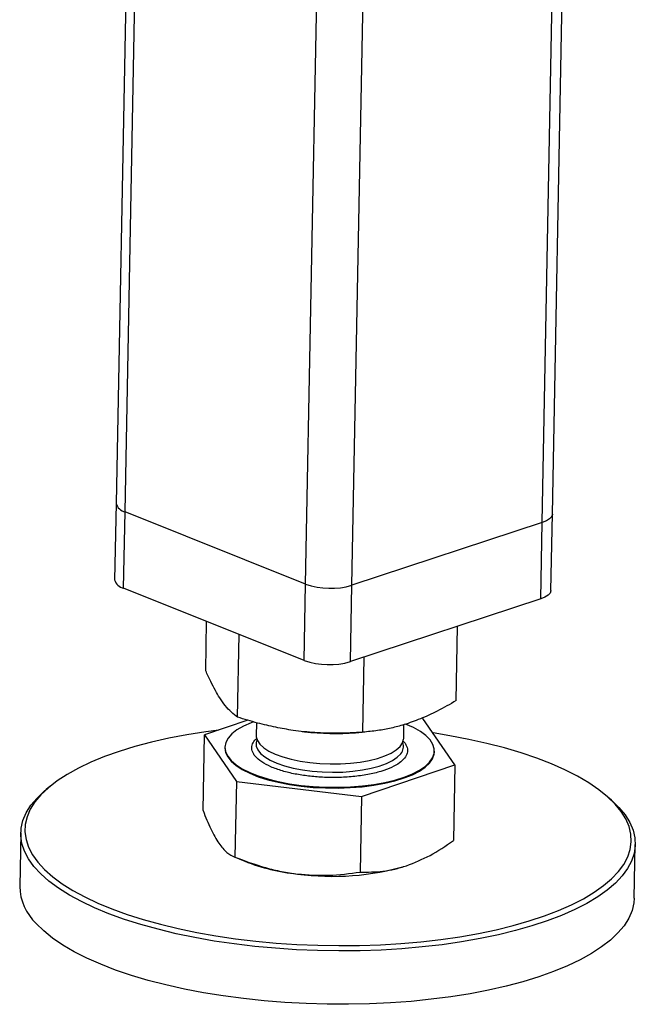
# Model space of a CAD drawing. Header units: millimetres. Extents: x 0 to 841, y 0 to 594.
# Tile 47 of 107: x 608 to 617, y 69 to 84. Entities that reach past the tile are written whole.
import ezdxf

# ---------------------------------------------------------------- set-up
doc = ezdxf.new("R2010")
doc.units = ezdxf.units.MM
doc.layers.add('TRAIT-FORT', color=4, linetype='Continuous', lineweight=25)

msp = doc.modelspace()

# ---------------------------------------------------------------- linework, layer by layer
at = {"layer": 'TRAIT-FORT', "color": 4, "linetype": 'Continuous', "lineweight": 25}
for p, q in [((610.05368, 116.30777), (609.29526, 76.2007)), ((609.43258, 76.07171), (610.19417, 116.34585)), ((615.94914, 76.03538), (616.71022, 116.28306)), ((615.7934, 75.907), (616.55595, 116.2322)), ((612.18597, 74.96901), (612.94214, 114.95718)), ((612.89273, 74.95071), (613.64954, 114.97257)), ((609.29526, 76.2007), (609.27325, 75.03689)), ((609.41058, 74.9079), (609.43258, 76.07171)), ((612.18597, 74.96901), (609.43258, 76.07171)), ((615.92713, 74.87158), (615.94914, 76.03538)), ((615.7934, 75.907), (612.89273, 74.95071)), ((615.77139, 74.74319), (615.7934, 75.907)), ((612.16396, 73.8052), (612.18597, 74.96901)), ((612.87072, 73.7869), (612.89273, 74.95071)), ((612.16396, 73.8052), (609.41058, 74.9079)), ((615.77139, 74.74319), (612.87072, 73.7869)), ((610.66181, 73.6484), (610.67604, 74.4011)), ((611.14862, 72.93906), (611.17251, 74.20227)), ((614.48055, 73.19184), (614.50198, 74.32469)), ((613.05799, 72.71078), (613.07965, 73.85578)), ((611.30683, 72.89308), (610.64328, 72.66869)), ((611.43531, 72.85573), (611.43156, 72.65749)), ((614.46203, 72.21213), (613.97522, 72.92147)), ((612.13121, 72.72145), (612.1667, 72.71746)), ((612.9488, 72.70267), (613.05012, 72.71019)), ((613.68116, 72.61495), (613.68513, 72.82503)), ((610.62145, 71.51397), (610.64328, 72.66869)), ((610.64328, 72.66869), (611.13009, 71.95935)), ((610.95597, 72.48224), (610.95575, 72.47061)), ((614.14956, 72.41021), (614.14978, 72.42185)), ((613.03947, 71.73107), (614.46203, 72.21213)), ((614.46203, 72.21213), (614.44019, 71.05741)), ((611.13009, 71.95935), (611.10826, 70.80463)), ((611.13009, 71.95935), (613.03947, 71.73107)), ((608.28533, 71.8829), (608.2269, 71.83471)), ((613.03947, 71.73107), (613.01763, 70.57635)), ((616.85242, 71.6716), (616.79585, 71.72196)), ((607.84035, 71.1732), (607.82495, 70.35853)), ((617.19827, 70.18128), (617.21368, 70.99595)), ((611.08815, 70.81242), (611.25681, 70.74205))]:
    msp.add_line(p, q, dxfattribs=at)
at = {"layer": 'TRAIT-FORT', "color": 4, "linetype": 'Continuous', "lineweight": 25, "flags": 128}
for points in [[(615.94914, 76.03538), (615.94898, 76.0319), (615.93684, 75.99664), (615.90596, 75.96324), (615.85752, 75.93297), (615.7934, 75.907)], [(615.94914, 76.03538), (615.94898, 76.0319), (615.93684, 75.99664), (615.90596, 75.96324), (615.85752, 75.93297), (615.7934, 75.907)], [(615.92713, 74.87158), (615.92697, 74.86809), (615.91483, 74.83283), (615.88395, 74.79943), (615.83552, 74.76916), (615.77139, 74.74319)], [(611.3882, 72.86949), (611.35261, 72.85577), (611.23645, 72.80323), (611.13877, 72.74575), (611.06094, 72.68415), (611.00405, 72.61929), (610.96891, 72.55208), (610.956, 72.48347), (610.96551, 72.41442), (610.9973, 72.3459), (611.05093, 72.27886), (611.12564, 72.21426), (611.22039, 72.153), (611.33384, 72.09593), (611.4644, 72.04386), (611.61025, 71.99753), (611.76933, 71.95757), (611.9394, 71.92455), (612.11809, 71.89894)], [(610.86276, 72.74291), (610.66359, 72.71618), (610.37608, 72.67032), (610.09882, 72.61718), (609.83315, 72.55701), (609.58031, 72.4901), (609.34153, 72.41678), (609.11792, 72.33738), (608.91057, 72.25229), (608.72046, 72.16191), (608.5485, 72.06667), (608.3955, 71.96704), (608.26219, 71.86347), (608.14921, 71.75647), (608.0571, 71.64654), (607.9863, 71.53422), (607.93714, 71.42003), (607.90986, 71.30451), (607.90458, 71.18823), (607.92134, 71.07173), (607.96005, 70.95557), (608.02054, 70.8403), (608.1025, 70.72647), (608.20555, 70.61462), (608.3292, 70.5053), (608.47286, 70.39901), (608.63585, 70.29626), (608.81738, 70.19755), (609.0166, 70.10334), (609.23255, 70.01409), (609.46421, 69.93021), (609.71047, 69.85212), (609.97015, 69.78017), (610.24203, 69.71472), (610.5248, 69.65607), (610.81711, 69.60451), (611.11758, 69.56027), (611.42477, 69.52358), (611.73722, 69.49461), (612.05344, 69.47349), (612.37192, 69.46032), (612.69115, 69.45517), (613.00959, 69.45807), (613.32575, 69.46899), (613.6381, 69.48789), (613.94516, 69.51467), (614.24547, 69.54922), (614.5376, 69.59135), (614.82015, 69.64088), (615.09178, 69.69757), (615.35119, 69.76115), (615.59714, 69.8313), (615.82847, 69.90771), (616.04408, 69.99001), (616.24293, 70.07779), (616.42407, 70.17066), (616.58665, 70.26815), (616.72989, 70.36981), (616.85311, 70.47516), (616.95571, 70.58369), (617.03722, 70.69488), (617.09724, 70.80821), (617.13548, 70.92313), (617.15177, 71.0391), (617.14602, 71.15556), (617.11827, 71.27196), (617.06864, 71.38774), (616.99738, 71.50236), (616.90482, 71.61526), (616.90482, 71.61526)], [(612.11809, 71.89894), (612.30288, 71.8811), (612.49119, 71.87127), (612.68035, 71.86959), (612.86773, 71.87609), (613.05069, 71.89067), (613.22666, 71.91313), (613.39317, 71.94316), (613.54788, 71.98033), (613.68863, 72.02413), (613.81344, 72.07393), (613.92054, 72.12904), (614.00845, 72.18868), (614.07593, 72.25202), (614.12203, 72.31817), (614.14609, 72.3862), (614.1478, 72.45515), (614.12711, 72.52406), (614.08433, 72.59196), (614.02004, 72.65789), (613.93516, 72.72094), (613.83088, 72.78021), (613.71086, 72.83399)], [(616.90482, 71.61526), (616.7914, 71.72591), (616.65766, 71.83379), (616.50425, 71.93837), (616.33188, 72.03916), (616.14139, 72.13567), (615.93368, 72.22746), (615.70975, 72.31407), (615.47065, 72.39511), (615.21752, 72.47018), (614.95159, 72.53892), (614.6741, 72.601), (614.38639, 72.65614), (614.12836, 72.69832)], [(611.43156, 72.65749), (611.43236, 72.6389), (611.44931, 72.58174), (611.48781, 72.52564), (611.54711, 72.4717), (611.62605, 72.42096), (611.7231, 72.3744), (611.83636, 72.33295), (611.96364, 72.29739), (612.10246, 72.26843), (612.25011, 72.24663)], [(611.44369, 72.59418), (611.43162, 72.55581), (611.43217, 72.49859), (611.45456, 72.44159), (611.49834, 72.38593), (611.56267, 72.33269), (611.6463, 72.28291), (611.74759, 72.23755), (611.86458, 72.19749), (611.99499, 72.16353), (612.13627, 72.13631), (612.28569, 72.11637), (612.44033, 72.1041), (612.59718, 72.09973), (612.75319, 72.10335), (612.90532, 72.1149), (613.05061, 72.13413), (613.18624, 72.16069), (613.30956, 72.19405), (613.41818, 72.23357), (613.50997, 72.27847), (613.58315, 72.32788), (613.63631, 72.38084)], [(612.25011, 72.24663), (612.40372, 72.23242), (612.56031, 72.22606), (612.71681, 72.22768), (612.8702, 72.23726), (613.01747, 72.2546), (613.15577, 72.27937), (613.2824, 72.31109), (613.3949, 72.34913), (613.49108, 72.39276), (613.56907, 72.44113), (613.62734, 72.4933), (613.66477, 72.54825), (613.68063, 72.60491), (613.68116, 72.61495)], [(610.95575, 72.47061), (610.96529, 72.40278), (610.99708, 72.33426), (611.05071, 72.26723), (611.12542, 72.20262), (611.22017, 72.14136), (611.33362, 72.08429), (611.46418, 72.03223), (611.61003, 71.98589), (611.76911, 71.94593), (611.93918, 71.91292), (612.11787, 71.88731)], [(612.11787, 71.88731), (612.30266, 71.86946), (612.49097, 71.85963), (612.68013, 71.85795), (612.86751, 71.86445), (613.05047, 71.87903), (613.22644, 71.90149), (613.39295, 71.93152), (613.54766, 71.9687), (613.68841, 72.01249), (613.81322, 72.06229), (613.92032, 72.1174), (614.00823, 72.17705), (614.07571, 72.24039), (614.12181, 72.30654), (614.14587, 72.37456), (614.14956, 72.41021)], [(616.85242, 71.6716), (616.96286, 71.56346), (617.05667, 71.44903), (617.1289, 71.33286), (617.1792, 71.21551), (617.20733, 71.09754), (617.21315, 70.9795), (617.19664, 70.86197), (617.15788, 70.7455), (617.09705, 70.63064), (617.01444, 70.51794), (616.91045, 70.40795), (616.78557, 70.30118), (616.6404, 70.19814), (616.47562, 70.09933), (616.29203, 70.00521), (616.09049, 69.91624), (615.87197, 69.83283), (615.63752, 69.75539), (615.38823, 69.68429), (615.12532, 69.61985), (614.85002, 69.5624), (614.56365, 69.5122), (614.26758, 69.46949), (613.96321, 69.43448), (613.652, 69.40733), (613.33543, 69.38818), (613.015, 69.37711), (612.69225, 69.37418), (612.36871, 69.3794), (612.04593, 69.39274), (611.72543, 69.41415), (611.40876, 69.44351), (611.09742, 69.4807), (610.79289, 69.52553), (610.49662, 69.57779), (610.21003, 69.63723), (609.93449, 69.70357), (609.67129, 69.77648), (609.42171, 69.85564), (609.18692, 69.94065), (608.96805, 70.03111), (608.76614, 70.12659), (608.58215, 70.22663), (608.41696, 70.33077), (608.27136, 70.43849), (608.14604, 70.5493), (608.04159, 70.66265), (607.95852, 70.77802), (607.89722, 70.89485), (607.85799, 71.01258), (607.841, 71.13065), (607.84635, 71.24851), (607.874, 71.36558), (607.92382, 71.48132), (607.99558, 71.59516), (608.08894, 71.70657), (608.20344, 71.81502), (608.2269, 71.83471)], [(617.19827, 70.18128), (617.19228, 70.10597), (617.16463, 69.9889), (617.1148, 69.87316), (617.04304, 69.75932), (616.94969, 69.64791), (616.83518, 69.53946), (616.70008, 69.4345), (616.54501, 69.33351), (616.37072, 69.23699), (616.17804, 69.14539), (615.96789, 69.05915), (615.74126, 68.97868), (615.49925, 68.90436), (615.243, 68.83655), (614.97373, 68.77557), (614.69273, 68.72171), (614.40134, 68.67523), (614.10094, 68.63635), (613.79296, 68.60525), (613.47888, 68.58209), (613.16019, 68.56697), (612.83841, 68.55996), (612.51508, 68.5611), (612.19172, 68.57039), (611.86989, 68.58777), (611.55112, 68.61318), (611.23693, 68.64647), (610.92881, 68.68751), (610.62823, 68.73608), (610.33663, 68.79196), (610.05539, 68.85489), (609.78586, 68.92456), (609.52932, 69.00064), (609.28699, 69.08277), (609.06002, 69.17056), (608.84951, 69.26358), (608.65644, 69.3614), (608.48175, 69.46355), (608.32626, 69.56955), (608.19072, 69.67888), (608.07577, 69.79102)]]:
    msp.add_lwpolyline(points, dxfattribs=at)
at = {"layer": 'TRAIT-FORT', "color": 4, "linetype": 'Continuous', "lineweight": 25}
for centre, radius, start, end in [((609.46528, 76.24412), 0.17548, 194.324769, 259.261108), ((609.44327, 75.08031), 0.17548, 194.324769, 259.261108), ((612.56817, 76.07295), 1.16823, 250.903366, 286.129978), ((612.54616, 74.90914), 1.16823, 250.903366, 286.129978), ((612.63769, 76.93721), 4.24595, 263.631335, 274.202002), ((613.51319, 72.49097), 0.16519, 318.186915, 21.733424), ((612.38051, 73.62742), 3.09647, 248.721656, 264.063263), ((612.59704, 74.51486), 4.00345, 262.294429, 286.382604), ((608.64174, 70.38034), 0.81708, 181.529574, 226.157697)]:
    msp.add_arc(centre, radius, start, end, dxfattribs=at)
for points, knots in [([(611.14862, 72.93906), (611.1157, 72.96362), (611.05334, 73.01012), (610.96223, 73.10996), (610.88181, 73.22219), (610.80765, 73.34747), (610.73601, 73.48505), (610.68735, 73.59218), (610.66181, 73.6484)], [0, 0, 0, 0, 0.20206835, 0.38269984, 0.55531458, 0.69299169, 0.83889419, 1, 1, 1, 1]), ([(614.48055, 73.19184), (614.38517, 73.13694), (614.20451, 73.03295), (613.93944, 72.91149), (613.70463, 72.82731), (613.48729, 72.77044), (613.27678, 72.73136), (613.13329, 72.71786), (613.05799, 72.71078)], [0, 0, 0, 0, 0.20206835, 0.38269984, 0.55531458, 0.69299169, 0.83889419, 1, 1, 1, 1]), ([(613.05799, 72.71078), (612.93011, 72.70323), (612.68791, 72.68891), (612.33234, 72.69933), (612.01721, 72.73218), (611.72538, 72.78385), (611.44262, 72.85004), (611.2498, 72.90842), (611.14862, 72.93906)], [0, 0, 0, 0, 0.20206835, 0.38269984, 0.55531458, 0.69299169, 0.83889419, 1, 1, 1, 1]), ([(612.22962, 72.04082), (612.16098, 72.05048), (612.01961, 72.07039), (611.82467, 72.11873), (611.64974, 72.18115), (611.50909, 72.25647), (611.4282, 72.3263), (611.3878, 72.38404), (611.36387, 72.44098), (611.36477, 72.51009), (611.39224, 72.57483), (611.43118, 72.60869), (611.44256, 72.61858)], [0, 0, 0, 0, 0.11115283, 0.22896367, 0.35167238, 0.47698514, 0.6022979, 0.66372259, 0.72516415, 0.84297499, 0.95412782, 1, 1, 1, 1]), ([(613.66736, 72.57885), (613.67388, 72.57352), (613.69697, 72.55463), (613.717, 72.51991), (613.742, 72.46324), (613.74421, 72.39353), (613.71131, 72.34097), (613.69534, 72.31546)], [0, 0, 0, 0, 0.06425353, 0.22762208, 0.39103546, 0.70437174, 1, 1, 1, 1]), ([(613.69534, 72.31546), (613.67192, 72.29082), (613.62367, 72.24007), (613.49986, 72.17102), (613.33652, 72.10993), (613.13626, 72.06192), (612.94837, 72.03554), (612.79178, 72.02332), (612.63684, 72.01734), (612.44601, 72.01939), (612.30033, 72.03382), (612.22962, 72.04082)], [0, 0, 0, 0, 0.11649679, 0.2399717, 0.36857994, 0.49991744, 0.63125494, 0.69563278, 0.7600283, 0.88350321, 1, 1, 1, 1]), ([(610.62145, 71.51397), (610.66024, 71.41755), (610.71873, 71.27214), (610.79985, 71.11341), (610.84134, 71.04879), (610.86215, 71.01637)], [0, 0, 0, 0, 0.49525132, 0.7468182, 1, 1, 1, 1]), ([(613.72621, 70.67395), (613.84553, 70.72146), (614.08682, 70.81753), (614.32154, 70.97687), (614.44019, 71.05741)], [0, 0, 0, 0, 0.49451073, 1, 1, 1, 1]), ([(610.86215, 71.01637), (610.90307, 70.96415), (610.98582, 70.85853), (611.06715, 70.82273), (611.10826, 70.80463)], [0, 0, 0, 0, 0.49451073, 1, 1, 1, 1]), ([(611.10826, 70.80463), (611.26255, 70.74726), (611.49522, 70.66076), (611.81555, 70.58292), (611.9785, 70.55937), (612.06024, 70.54756)], [0, 0, 0, 0, 0.49525132, 0.7468182, 1, 1, 1, 1]), ([(613.01763, 70.57635), (613.1324, 70.57658), (613.30547, 70.57692), (613.54393, 70.61837), (613.66532, 70.65538), (613.72621, 70.67395)], [0, 0, 0, 0, 0.49525132, 0.7468182, 1, 1, 1, 1]), ([(612.06024, 70.54756), (612.22035, 70.53564), (612.54411, 70.51153), (612.85864, 70.55459), (613.01763, 70.57635)], [0, 0, 0, 0, 0.49451073, 1, 1, 1, 1])]:
    msp.add_open_spline(points, degree=3, knots=knots, dxfattribs=at)

doc.saveas('drawing.dxf')
